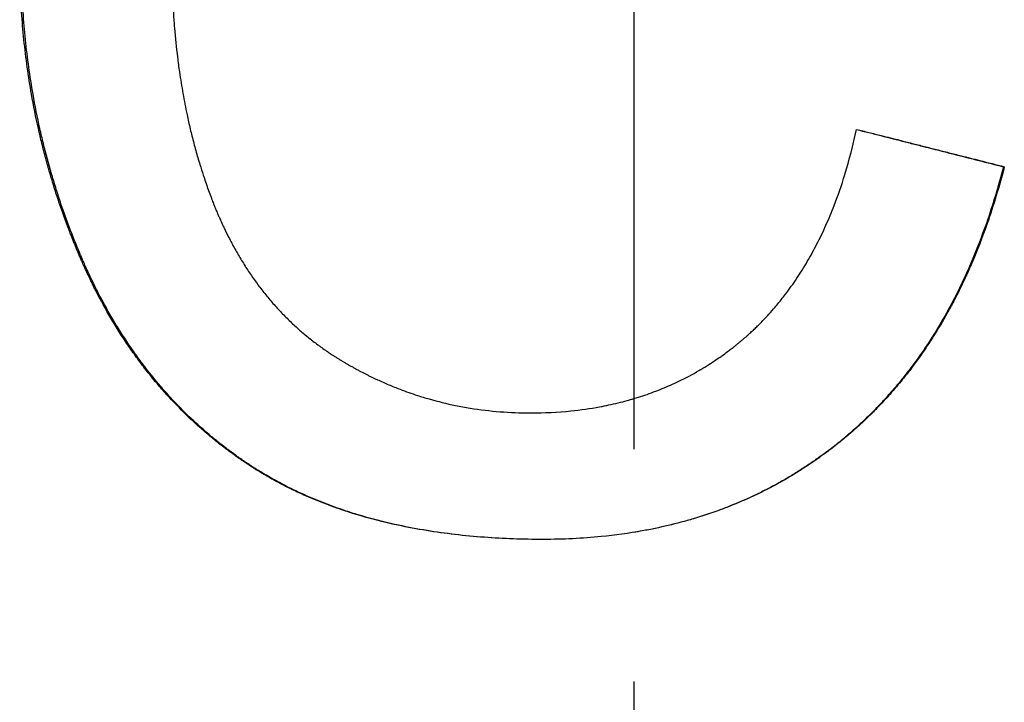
# Model space of a CAD drawing. Extents: x -4.3 to 4.3, y 0 to 15.
# Tile 7 of 13: x -0.264 to 0.16, y 11.244 to 11.538. Entities that reach past the tile are written whole.
import ezdxf

# ---------------------------------------------------------------- set-up
doc = ezdxf.new("R2010")
doc.units = 0
doc.header["$MEASUREMENT"] = 0
doc.linetypes.add('CHAIN', pattern=[0.7087, 0.4724, -0.0591, 0.1181, -0.0591])
doc.layers.get('0').update_dxf_attribs({"linetype": 'CONTINUOUS'})

msp = doc.modelspace()

# ---------------------------------------------------------------- linework, layer by layer
at = {"linetype": 'CHAIN'}
msp.add_line((0, 14.9875), (0, -0.045), dxfattribs=at)
msp.add_line((0.15925, 11.47488), (0.15965, 11.47488))
for points, knots in [([(-0.03896, 11.31427), (-0.04771, 11.31427), (-0.05618, 11.31457), (-0.06438, 11.31517), (-0.07297, 11.31581), (-0.08127, 11.31677), (-0.08925, 11.31807), (-0.09343, 11.31875), (-0.09753, 11.31952), (-0.10154, 11.32038), (-0.10776, 11.32171), (-0.11377, 11.32326), (-0.11959, 11.32503), (-0.12165, 11.32566), (-0.12368, 11.32631), (-0.12569, 11.327), (-0.12871, 11.32802), (-0.13166, 11.3291), (-0.13457, 11.33025), (-0.13747, 11.33139), (-0.14032, 11.3326), (-0.14311, 11.33387), (-0.14404, 11.33429), (-0.14496, 11.33472), (-0.14588, 11.33516), (-0.14729, 11.33583), (-0.14869, 11.33652), (-0.15007, 11.33722), (-0.15056, 11.33747), (-0.15104, 11.33772), (-0.15153, 11.33797), (-0.15249, 11.33847), (-0.15345, 11.33898), (-0.1544, 11.3395), (-0.15487, 11.33976), (-0.15534, 11.34002), (-0.15581, 11.34029), (-0.15676, 11.34081), (-0.15769, 11.34135), (-0.15862, 11.34189), (-0.15908, 11.34216), (-0.15954, 11.34244), (-0.16, 11.34271), (-0.16069, 11.34312), (-0.16138, 11.34354), (-0.16206, 11.34396), (-0.16274, 11.34439), (-0.16342, 11.34481), (-0.16409, 11.34524), (-0.16477, 11.34567), (-0.16544, 11.34611), (-0.1661, 11.34655), (-0.16633, 11.3467), (-0.16655, 11.34684), (-0.16677, 11.34699), (-0.16721, 11.34729), (-0.16765, 11.34758), (-0.16809, 11.34788), (-0.16831, 11.34803), (-0.16853, 11.34818), (-0.16875, 11.34833), (-0.16941, 11.34878), (-0.17006, 11.34923), (-0.17071, 11.34969), (-0.17115, 11.35), (-0.17158, 11.35031), (-0.17201, 11.35061), (-0.17287, 11.35123), (-0.17373, 11.35186), (-0.17458, 11.35249), (-0.175, 11.35281), (-0.17543, 11.35312), (-0.17585, 11.35344), (-0.17669, 11.35408), (-0.17753, 11.35473), (-0.17836, 11.35538), (-0.17878, 11.35571), (-0.17919, 11.35604), (-0.17961, 11.35637), (-0.18087, 11.35738), (-0.18213, 11.35841), (-0.18337, 11.35946), (-0.1842, 11.36016), (-0.18503, 11.36088), (-0.18585, 11.3616), (-0.1875, 11.36304), (-0.18912, 11.36451), (-0.19071, 11.36601), (-0.19151, 11.36676), (-0.1923, 11.36752), (-0.19309, 11.36829), (-0.19544, 11.37058), (-0.19774, 11.37295), (-0.19998, 11.37538), (-0.20148, 11.37701), (-0.20295, 11.37866), (-0.20439, 11.38034), (-0.20654, 11.38285), (-0.20864, 11.38543), (-0.21068, 11.38807), (-0.21135, 11.38894), (-0.21201, 11.38981), (-0.21267, 11.3907), (-0.21399, 11.39246), (-0.21528, 11.39426), (-0.21655, 11.39608), (-0.21718, 11.39699), (-0.21781, 11.39791), (-0.21843, 11.39884), (-0.21968, 11.40069), (-0.2209, 11.40258), (-0.2221, 11.40449), (-0.22269, 11.40544), (-0.22329, 11.40641), (-0.22387, 11.40738), (-0.22505, 11.40932), (-0.2262, 11.41129), (-0.22732, 11.41329), (-0.22788, 11.41428), (-0.22844, 11.41529), (-0.22899, 11.41631), (-0.2298, 11.4178), (-0.2306, 11.4193), (-0.23138, 11.42083), (-0.23163, 11.42131), (-0.23188, 11.4218), (-0.23213, 11.42229), (-0.23262, 11.42328), (-0.23311, 11.42426), (-0.2336, 11.42526), (-0.23384, 11.42575), (-0.23408, 11.42625), (-0.23433, 11.42675), (-0.23481, 11.42775), (-0.23528, 11.42876), (-0.23575, 11.42978), (-0.23599, 11.43028), (-0.23622, 11.43079), (-0.23645, 11.4313), (-0.2368, 11.43207), (-0.23714, 11.43284), (-0.23749, 11.43361), (-0.2376, 11.43386), (-0.23771, 11.43412), (-0.23783, 11.43438), (-0.23806, 11.4349), (-0.23828, 11.43542), (-0.23851, 11.43594), (-0.23862, 11.4362), (-0.23873, 11.43646), (-0.23884, 11.43672), (-0.23906, 11.43724), (-0.23929, 11.43776), (-0.23951, 11.43828), (-0.23962, 11.43855), (-0.23972, 11.43881), (-0.23983, 11.43907), (-0.24005, 11.43959), (-0.24027, 11.44012), (-0.24049, 11.44064), (-0.24059, 11.44091), (-0.2407, 11.44117), (-0.24081, 11.44143), (-0.24102, 11.44196), (-0.24124, 11.44248), (-0.24145, 11.44301), (-0.24155, 11.44327), (-0.24166, 11.44353), (-0.24176, 11.4438), (-0.24197, 11.44433), (-0.24218, 11.44485), (-0.24239, 11.44538), (-0.24249, 11.44564), (-0.2426, 11.44591), (-0.2427, 11.44617), (-0.24301, 11.44697), (-0.24331, 11.44776), (-0.24361, 11.44855), (-0.24381, 11.44908), (-0.24401, 11.44961), (-0.24421, 11.45015), (-0.24461, 11.45121), (-0.245, 11.45227), (-0.24538, 11.45334), (-0.24558, 11.45387), (-0.24577, 11.45441), (-0.24596, 11.45494), (-0.24651, 11.4565), (-0.24706, 11.45807), (-0.24759, 11.45965), (-0.24794, 11.46068), (-0.24828, 11.46172), (-0.24862, 11.46276), (-0.24929, 11.46484), (-0.24995, 11.46693), (-0.25058, 11.46902), (-0.2509, 11.47007), (-0.25121, 11.47112), (-0.25152, 11.47217), (-0.25213, 11.47428), (-0.25272, 11.47639), (-0.25329, 11.4785), (-0.25357, 11.47956), (-0.25385, 11.48062), (-0.25413, 11.48169), (-0.25467, 11.48381), (-0.2552, 11.48595), (-0.2557, 11.48809), (-0.25595, 11.48916), (-0.2562, 11.49023), (-0.25644, 11.49131), (-0.25754, 11.49619), (-0.25852, 11.50112), (-0.25939, 11.50608), (-0.26007, 11.50995), (-0.26069, 11.51385), (-0.26123, 11.51777), (-0.26232, 11.52561), (-0.26314, 11.53355), (-0.26368, 11.54158), (-0.26423, 11.54962), (-0.2645, 11.55775), (-0.2645, 11.56598)], [0, 0, 0, 0, 0.169201, 0.169201, 0.169201, 0.346633, 0.346633, 0.346633, 0.439465, 0.439465, 0.439465, 0.583228, 0.583228, 0.583228, 0.634158, 0.634158, 0.634158, 0.710554, 0.710554, 0.710554, 0.78695, 0.78695, 0.78695, 0.812416, 0.812416, 0.812416, 0.851649, 0.851649, 0.851649, 0.865418, 0.865418, 0.865418, 0.892955, 0.892955, 0.892955, 0.906724, 0.906724, 0.906724, 0.934261, 0.934261, 0.934261, 0.94803, 0.94803, 0.94803, 0.968683, 0.968683, 0.968683, 0.989336, 0.989336, 0.989336, 1.009989, 1.009989, 1.009989, 1.016873, 1.016873, 1.016873, 1.030642, 1.030642, 1.030642, 1.037526, 1.037526, 1.037526, 1.058179, 1.058179, 1.058179, 1.071948, 1.071948, 1.071948, 1.099485, 1.099485, 1.099485, 1.113254, 1.113254, 1.113254, 1.140791, 1.140791, 1.140791, 1.154559, 1.154559, 1.154559, 1.19677, 1.19677, 1.19677, 1.225212, 1.225212, 1.225212, 1.282097, 1.282097, 1.282097, 1.310539, 1.310539, 1.310539, 1.395865, 1.395865, 1.395865, 1.452749, 1.452749, 1.452749, 1.537474, 1.537474, 1.537474, 1.565314, 1.565314, 1.565314, 1.620994, 1.620994, 1.620994, 1.648834, 1.648834, 1.648834, 1.704514, 1.704514, 1.704514, 1.732354, 1.732354, 1.732354, 1.788034, 1.788034, 1.788034, 1.815874, 1.815874, 1.815874, 1.856823, 1.856823, 1.856823, 1.869932, 1.869932, 1.869932, 1.896149, 1.896149, 1.896149, 1.909257, 1.909257, 1.909257, 1.935474, 1.935474, 1.935474, 1.948583, 1.948583, 1.948583, 1.968245, 1.968245, 1.968245, 1.9748, 1.9748, 1.9748, 1.987908, 1.987908, 1.987908, 1.994463, 1.994463, 1.994463, 2.007571, 2.007571, 2.007571, 2.014125, 2.014125, 2.014125, 2.027234, 2.027234, 2.027234, 2.033788, 2.033788, 2.033788, 2.046897, 2.046897, 2.046897, 2.053451, 2.053451, 2.053451, 2.066559, 2.066559, 2.066559, 2.073114, 2.073114, 2.073114, 2.092776, 2.092776, 2.092776, 2.105885, 2.105885, 2.105885, 2.132102, 2.132102, 2.132102, 2.14521, 2.14521, 2.14521, 2.183608, 2.183608, 2.183608, 2.208896, 2.208896, 2.208896, 2.259473, 2.259473, 2.259473, 2.284762, 2.284762, 2.284762, 2.335339, 2.335339, 2.335339, 2.360627, 2.360627, 2.360627, 2.411204, 2.411204, 2.411204, 2.436493, 2.436493, 2.436493, 2.551484, 2.551484, 2.551484, 2.641187, 2.641187, 2.641187, 2.820594, 2.820594, 2.820594, 3, 3, 3, 3]), ([(-0.03896, 11.31427), (-0.04765, 11.31427), (-0.05607, 11.31457), (-0.06422, 11.31517), (-0.07279, 11.31581), (-0.08106, 11.31677), (-0.08903, 11.31807), (-0.0932, 11.31875), (-0.09728, 11.31952), (-0.10128, 11.32038), (-0.10748, 11.32171), (-0.11348, 11.32326), (-0.11928, 11.32503), (-0.12134, 11.32566), (-0.12337, 11.32631), (-0.12537, 11.327), (-0.12838, 11.32802), (-0.13133, 11.3291), (-0.13423, 11.33025), (-0.13519, 11.33063), (-0.13615, 11.33102), (-0.1371, 11.33141), (-0.13901, 11.3322), (-0.14089, 11.33302), (-0.14274, 11.33387), (-0.14367, 11.33429), (-0.14459, 11.33472), (-0.14551, 11.33516), (-0.14692, 11.33583), (-0.14831, 11.33652), (-0.14969, 11.33722), (-0.15018, 11.33747), (-0.15066, 11.33772), (-0.15114, 11.33797), (-0.1521, 11.33847), (-0.15306, 11.33898), (-0.154, 11.3395), (-0.15448, 11.33976), (-0.15495, 11.34002), (-0.15542, 11.34029), (-0.15636, 11.34081), (-0.15729, 11.34135), (-0.15822, 11.34189), (-0.15868, 11.34216), (-0.15914, 11.34244), (-0.1596, 11.34271), (-0.16029, 11.34312), (-0.16097, 11.34354), (-0.16165, 11.34396), (-0.16188, 11.3441), (-0.1621, 11.34425), (-0.16233, 11.34439), (-0.16278, 11.34467), (-0.16323, 11.34496), (-0.16368, 11.34524), (-0.1639, 11.34539), (-0.16413, 11.34553), (-0.16435, 11.34568), (-0.1648, 11.34597), (-0.16524, 11.34626), (-0.16568, 11.34655), (-0.16591, 11.3467), (-0.16613, 11.34684), (-0.16635, 11.34699), (-0.16679, 11.34729), (-0.16723, 11.34758), (-0.16767, 11.34788), (-0.16789, 11.34803), (-0.16811, 11.34818), (-0.16832, 11.34833), (-0.16898, 11.34878), (-0.16963, 11.34923), (-0.17028, 11.34969), (-0.17071, 11.35), (-0.17115, 11.35031), (-0.17158, 11.35061), (-0.17243, 11.35123), (-0.17329, 11.35186), (-0.17414, 11.35249), (-0.17456, 11.35281), (-0.17498, 11.35312), (-0.1754, 11.35344), (-0.17625, 11.35408), (-0.17708, 11.35473), (-0.17791, 11.35538), (-0.17833, 11.35571), (-0.17874, 11.35604), (-0.17915, 11.35637), (-0.18042, 11.35738), (-0.18167, 11.35841), (-0.1829, 11.35946), (-0.18374, 11.36016), (-0.18456, 11.36088), (-0.18538, 11.3616), (-0.18702, 11.36304), (-0.18864, 11.36451), (-0.19023, 11.36601), (-0.19103, 11.36676), (-0.19182, 11.36752), (-0.1926, 11.36829), (-0.19495, 11.37058), (-0.19724, 11.37295), (-0.19948, 11.37538), (-0.20097, 11.37701), (-0.20243, 11.37866), (-0.20387, 11.38034), (-0.20602, 11.38285), (-0.20811, 11.38543), (-0.21014, 11.38807), (-0.21081, 11.38894), (-0.21148, 11.38981), (-0.21213, 11.3907), (-0.21345, 11.39246), (-0.21474, 11.39426), (-0.216, 11.39608), (-0.21663, 11.39699), (-0.21726, 11.39791), (-0.21788, 11.39884), (-0.21912, 11.40069), (-0.22034, 11.40258), (-0.22153, 11.40449), (-0.22213, 11.40544), (-0.22272, 11.40641), (-0.22331, 11.40738), (-0.22448, 11.40932), (-0.22562, 11.41129), (-0.22675, 11.41329), (-0.22731, 11.41428), (-0.22786, 11.41529), (-0.22841, 11.41631), (-0.22922, 11.4178), (-0.23001, 11.4193), (-0.23079, 11.42083), (-0.23104, 11.42131), (-0.23129, 11.4218), (-0.23154, 11.42229), (-0.23204, 11.42328), (-0.23253, 11.42426), (-0.23301, 11.42526), (-0.23325, 11.42575), (-0.23349, 11.42625), (-0.23373, 11.42675), (-0.23421, 11.42775), (-0.23469, 11.42876), (-0.23515, 11.42978), (-0.23539, 11.43028), (-0.23562, 11.43079), (-0.23585, 11.4313), (-0.2362, 11.43207), (-0.23655, 11.43284), (-0.23689, 11.43361), (-0.237, 11.43386), (-0.23711, 11.43412), (-0.23723, 11.43438), (-0.23745, 11.4349), (-0.23768, 11.43542), (-0.2379, 11.43594), (-0.23801, 11.4362), (-0.23813, 11.43646), (-0.23824, 11.43672), (-0.23846, 11.43724), (-0.23868, 11.43776), (-0.2389, 11.43828), (-0.23901, 11.43855), (-0.23912, 11.43881), (-0.23923, 11.43907), (-0.23945, 11.43959), (-0.23966, 11.44012), (-0.23988, 11.44064), (-0.23999, 11.44091), (-0.24009, 11.44117), (-0.2402, 11.44143), (-0.24041, 11.44196), (-0.24063, 11.44248), (-0.24084, 11.44301), (-0.24094, 11.44327), (-0.24105, 11.44353), (-0.24115, 11.4438), (-0.24136, 11.44433), (-0.24157, 11.44485), (-0.24178, 11.44538), (-0.24188, 11.44564), (-0.24198, 11.44591), (-0.24208, 11.44617), (-0.24239, 11.44697), (-0.2427, 11.44776), (-0.243, 11.44855), (-0.2432, 11.44908), (-0.2434, 11.44961), (-0.24359, 11.45015), (-0.24399, 11.45121), (-0.24438, 11.45227), (-0.24476, 11.45334), (-0.24496, 11.45387), (-0.24515, 11.45441), (-0.24534, 11.45494), (-0.24589, 11.4565), (-0.24643, 11.45807), (-0.24696, 11.45965), (-0.24731, 11.46068), (-0.24765, 11.46172), (-0.24799, 11.46276), (-0.24866, 11.46484), (-0.24932, 11.46693), (-0.24995, 11.46902), (-0.25027, 11.47007), (-0.25058, 11.47112), (-0.25088, 11.47217), (-0.25149, 11.47428), (-0.25208, 11.47639), (-0.25265, 11.4785), (-0.25293, 11.47956), (-0.25321, 11.48062), (-0.25348, 11.48169), (-0.25403, 11.48381), (-0.25455, 11.48595), (-0.25506, 11.48809), (-0.25531, 11.48916), (-0.25555, 11.49023), (-0.25579, 11.49131), (-0.25689, 11.49619), (-0.25787, 11.50112), (-0.25874, 11.50608), (-0.25942, 11.50995), (-0.26003, 11.51385), (-0.26057, 11.51777), (-0.26166, 11.52561), (-0.26247, 11.53355), (-0.26301, 11.54158), (-0.26356, 11.54962), (-0.26383, 11.55775), (-0.26383, 11.56598)], [0.000637, 0.000637, 0.000637, 0.000637, 0.169201, 0.169201, 0.169201, 0.346633, 0.346633, 0.346633, 0.439465, 0.439465, 0.439465, 0.583228, 0.583228, 0.583228, 0.634158, 0.634158, 0.634158, 0.710554, 0.710554, 0.710554, 0.73602, 0.73602, 0.73602, 0.78695, 0.78695, 0.78695, 0.812416, 0.812416, 0.812416, 0.851649, 0.851649, 0.851649, 0.865418, 0.865418, 0.865418, 0.892955, 0.892955, 0.892955, 0.906724, 0.906724, 0.906724, 0.934261, 0.934261, 0.934261, 0.94803, 0.94803, 0.94803, 0.968683, 0.968683, 0.968683, 0.975567, 0.975567, 0.975567, 0.989336, 0.989336, 0.989336, 0.99622, 0.99622, 0.99622, 1.009989, 1.009989, 1.009989, 1.016873, 1.016873, 1.016873, 1.030642, 1.030642, 1.030642, 1.037526, 1.037526, 1.037526, 1.058179, 1.058179, 1.058179, 1.071948, 1.071948, 1.071948, 1.099485, 1.099485, 1.099485, 1.113254, 1.113254, 1.113254, 1.140791, 1.140791, 1.140791, 1.154559, 1.154559, 1.154559, 1.19677, 1.19677, 1.19677, 1.225212, 1.225212, 1.225212, 1.282097, 1.282097, 1.282097, 1.310539, 1.310539, 1.310539, 1.395865, 1.395865, 1.395865, 1.452749, 1.452749, 1.452749, 1.537474, 1.537474, 1.537474, 1.565314, 1.565314, 1.565314, 1.620994, 1.620994, 1.620994, 1.648834, 1.648834, 1.648834, 1.704514, 1.704514, 1.704514, 1.732354, 1.732354, 1.732354, 1.788034, 1.788034, 1.788034, 1.815874, 1.815874, 1.815874, 1.856823, 1.856823, 1.856823, 1.869932, 1.869932, 1.869932, 1.896149, 1.896149, 1.896149, 1.909257, 1.909257, 1.909257, 1.935474, 1.935474, 1.935474, 1.948583, 1.948583, 1.948583, 1.968245, 1.968245, 1.968245, 1.9748, 1.9748, 1.9748, 1.987908, 1.987908, 1.987908, 1.994463, 1.994463, 1.994463, 2.007571, 2.007571, 2.007571, 2.014125, 2.014125, 2.014125, 2.027234, 2.027234, 2.027234, 2.033788, 2.033788, 2.033788, 2.046897, 2.046897, 2.046897, 2.053451, 2.053451, 2.053451, 2.066559, 2.066559, 2.066559, 2.073114, 2.073114, 2.073114, 2.092776, 2.092776, 2.092776, 2.105885, 2.105885, 2.105885, 2.132102, 2.132102, 2.132102, 2.14521, 2.14521, 2.14521, 2.183608, 2.183608, 2.183608, 2.208896, 2.208896, 2.208896, 2.259473, 2.259473, 2.259473, 2.284762, 2.284762, 2.284762, 2.335339, 2.335339, 2.335339, 2.360627, 2.360627, 2.360627, 2.411204, 2.411204, 2.411204, 2.436493, 2.436493, 2.436493, 2.551484, 2.551484, 2.551484, 2.641187, 2.641187, 2.641187, 2.820594, 2.820594, 2.820594, 3, 3, 3, 3]), ([(-0.19912, 11.56634), (-0.19912, 11.56197), (-0.19905, 11.55765), (-0.19892, 11.5534), (-0.19878, 11.54914), (-0.19857, 11.54494), (-0.1983, 11.5408), (-0.19816, 11.53873), (-0.198, 11.53668), (-0.19783, 11.53464), (-0.19747, 11.53039), (-0.19704, 11.52621), (-0.19653, 11.52209), (-0.19627, 11.51995), (-0.19599, 11.51783), (-0.19568, 11.51572), (-0.19522, 11.51256), (-0.19472, 11.50944), (-0.19418, 11.50636), (-0.19363, 11.50328), (-0.19304, 11.50023), (-0.1924, 11.49723), (-0.19219, 11.49623), (-0.19197, 11.49523), (-0.19175, 11.49424), (-0.19128, 11.49218), (-0.1908, 11.49014), (-0.19029, 11.48811), (-0.19003, 11.48706), (-0.18976, 11.48602), (-0.18949, 11.48498), (-0.18894, 11.48291), (-0.18837, 11.48085), (-0.18778, 11.47882), (-0.18748, 11.4778), (-0.18718, 11.47678), (-0.18687, 11.47578), (-0.18641, 11.47426), (-0.18593, 11.47276), (-0.18544, 11.47127), (-0.18528, 11.47078), (-0.18512, 11.47028), (-0.18495, 11.46979), (-0.18462, 11.4688), (-0.18428, 11.46782), (-0.18394, 11.46684), (-0.18376, 11.46635), (-0.18359, 11.46586), (-0.18342, 11.46538), (-0.18307, 11.4644), (-0.18271, 11.46343), (-0.18235, 11.46247), (-0.18217, 11.46199), (-0.18199, 11.46151), (-0.1818, 11.46103), (-0.18153, 11.46031), (-0.18125, 11.4596), (-0.18097, 11.45888), (-0.18088, 11.45865), (-0.18078, 11.45841), (-0.18069, 11.45817), (-0.1805, 11.4577), (-0.18031, 11.45723), (-0.18011, 11.45676), (-0.18002, 11.45653), (-0.17992, 11.45629), (-0.17982, 11.45606), (-0.17953, 11.45536), (-0.17924, 11.45466), (-0.17894, 11.45397), (-0.17874, 11.45351), (-0.17854, 11.45305), (-0.17834, 11.45259), (-0.17793, 11.45167), (-0.17752, 11.45077), (-0.1771, 11.44987), (-0.17689, 11.44942), (-0.17668, 11.44897), (-0.17647, 11.44852), (-0.17584, 11.44718), (-0.17519, 11.44586), (-0.17452, 11.44456), (-0.17408, 11.44369), (-0.17363, 11.44282), (-0.17318, 11.44197), (-0.17226, 11.44026), (-0.17133, 11.43858), (-0.17037, 11.43693), (-0.16988, 11.43611), (-0.1694, 11.43529), (-0.1689, 11.43448), (-0.16792, 11.43286), (-0.1669, 11.43127), (-0.16587, 11.42971), (-0.16535, 11.42893), (-0.16482, 11.42816), (-0.16429, 11.4274), (-0.16322, 11.42587), (-0.16214, 11.42437), (-0.16102, 11.4229), (-0.16046, 11.42217), (-0.1599, 11.42144), (-0.15933, 11.42072), (-0.15819, 11.41929), (-0.15702, 11.41788), (-0.15583, 11.4165), (-0.15524, 11.41581), (-0.15463, 11.41513), (-0.15403, 11.41446), (-0.15281, 11.41311), (-0.15157, 11.4118), (-0.1503, 11.41051), (-0.14967, 11.40987), (-0.14902, 11.40923), (-0.14838, 11.4086), (-0.14709, 11.40735), (-0.14577, 11.40612), (-0.14442, 11.40493), (-0.14375, 11.40433), (-0.14307, 11.40374), (-0.14239, 11.40316), (-0.14136, 11.40228), (-0.14032, 11.40142), (-0.13926, 11.40058), (-0.13891, 11.4003), (-0.13856, 11.40003), (-0.1382, 11.39975), (-0.13749, 11.3992), (-0.13677, 11.39865), (-0.13605, 11.39812), (-0.13569, 11.39785), (-0.13533, 11.39758), (-0.13496, 11.39732), (-0.13423, 11.39679), (-0.1335, 11.39626), (-0.13275, 11.39575), (-0.13238, 11.39549), (-0.13201, 11.39524), (-0.13164, 11.39498), (-0.13107, 11.3946), (-0.13051, 11.39423), (-0.12994, 11.39385), (-0.12975, 11.39373), (-0.12956, 11.39361), (-0.12937, 11.39348), (-0.12899, 11.39324), (-0.12861, 11.39299), (-0.12822, 11.39275), (-0.12803, 11.39263), (-0.12784, 11.39251), (-0.12765, 11.39239), (-0.12726, 11.39215), (-0.12687, 11.39191), (-0.12649, 11.39168), (-0.12629, 11.39156), (-0.1261, 11.39144), (-0.1259, 11.39132), (-0.12551, 11.39109), (-0.12512, 11.39085), (-0.12473, 11.39062), (-0.12453, 11.39051), (-0.12434, 11.39039), (-0.12414, 11.39028), (-0.12375, 11.39005), (-0.12336, 11.38982), (-0.12296, 11.3896), (-0.12277, 11.38948), (-0.12257, 11.38937), (-0.12237, 11.38926), (-0.12198, 11.38904), (-0.12159, 11.38881), (-0.12119, 11.38859), (-0.121, 11.38848), (-0.1208, 11.38838), (-0.1206, 11.38827), (-0.12001, 11.38794), (-0.11941, 11.38762), (-0.11882, 11.3873), (-0.11842, 11.38708), (-0.11802, 11.38687), (-0.11763, 11.38666), (-0.11683, 11.38625), (-0.11603, 11.38584), (-0.11523, 11.38543), (-0.11484, 11.38523), (-0.11443, 11.38503), (-0.11403, 11.38483), (-0.11283, 11.38424), (-0.11162, 11.38366), (-0.11041, 11.3831), (-0.1096, 11.38273), (-0.10879, 11.38236), (-0.10798, 11.382), (-0.10636, 11.38128), (-0.10473, 11.38059), (-0.10308, 11.37993), (-0.10226, 11.3796), (-0.10144, 11.37928), (-0.10062, 11.37897), (-0.09814, 11.37802), (-0.09565, 11.37714), (-0.09314, 11.37632), (-0.09146, 11.37578), (-0.08978, 11.37527), (-0.08809, 11.37478), (-0.08435, 11.37371), (-0.08057, 11.37279), (-0.07675, 11.372), (-0.07466, 11.37157), (-0.07256, 11.37119), (-0.07044, 11.37084), (-0.06621, 11.37015), (-0.06192, 11.36964), (-0.05759, 11.3693), (-0.05326, 11.36895), (-0.04888, 11.36878), (-0.04445, 11.36878)], [0, 0, 0, 0, 0.107397, 0.107397, 0.107397, 0.214794, 0.214794, 0.214794, 0.268492, 0.268492, 0.268492, 0.380317, 0.380317, 0.380317, 0.438443, 0.438443, 0.438443, 0.525633, 0.525633, 0.525633, 0.612823, 0.612823, 0.612823, 0.641886, 0.641886, 0.641886, 0.702199, 0.702199, 0.702199, 0.733449, 0.733449, 0.733449, 0.795949, 0.795949, 0.795949, 0.827199, 0.827199, 0.827199, 0.874074, 0.874074, 0.874074, 0.889699, 0.889699, 0.889699, 0.920949, 0.920949, 0.920949, 0.936574, 0.936574, 0.936574, 0.967824, 0.967824, 0.967824, 0.983449, 0.983449, 0.983449, 1.006887, 1.006887, 1.006887, 1.014699, 1.014699, 1.014699, 1.030324, 1.030324, 1.030324, 1.038137, 1.038137, 1.038137, 1.061574, 1.061574, 1.061574, 1.077199, 1.077199, 1.077199, 1.108449, 1.108449, 1.108449, 1.124074, 1.124074, 1.124074, 1.170949, 1.170949, 1.170949, 1.202199, 1.202199, 1.202199, 1.264699, 1.264699, 1.264699, 1.295949, 1.295949, 1.295949, 1.358449, 1.358449, 1.358449, 1.389699, 1.389699, 1.389699, 1.452199, 1.452199, 1.452199, 1.483449, 1.483449, 1.483449, 1.545949, 1.545949, 1.545949, 1.577199, 1.577199, 1.577199, 1.639699, 1.639699, 1.639699, 1.670949, 1.670949, 1.670949, 1.733449, 1.733449, 1.733449, 1.764699, 1.764699, 1.764699, 1.811574, 1.811574, 1.811574, 1.827199, 1.827199, 1.827199, 1.858449, 1.858449, 1.858449, 1.874074, 1.874074, 1.874074, 1.905324, 1.905324, 1.905324, 1.920949, 1.920949, 1.920949, 1.944387, 1.944387, 1.944387, 1.952199, 1.952199, 1.952199, 1.967824, 1.967824, 1.967824, 1.975637, 1.975637, 1.975637, 1.991262, 1.991262, 1.991262, 1.999074, 1.999074, 1.999074, 2.014699, 2.014699, 2.014699, 2.022512, 2.022512, 2.022512, 2.038137, 2.038137, 2.038137, 2.045949, 2.045949, 2.045949, 2.061574, 2.061574, 2.061574, 2.069387, 2.069387, 2.069387, 2.092824, 2.092824, 2.092824, 2.108449, 2.108449, 2.108449, 2.139699, 2.139699, 2.139699, 2.155324, 2.155324, 2.155324, 2.202199, 2.202199, 2.202199, 2.233449, 2.233449, 2.233449, 2.295949, 2.295949, 2.295949, 2.327199, 2.327199, 2.327199, 2.420949, 2.420949, 2.420949, 2.483449, 2.483449, 2.483449, 2.621624, 2.621624, 2.621624, 2.697299, 2.697299, 2.697299, 2.84865, 2.84865, 2.84865, 3, 3, 3, 3]), ([(-0.04445, 11.36878), (-0.03852, 11.36878), (-0.03273, 11.36907), (-0.0271, 11.36963), (-0.02288, 11.37006), (-0.01874, 11.37065), (-0.01469, 11.37139), (-0.01334, 11.37164), (-0.012, 11.37191), (-0.01067, 11.3722), (-0.00801, 11.37276), (-0.00538, 11.3734), (-0.0028, 11.37412), (-0.0015, 11.37447), (-0.00022, 11.37485), (0.00105, 11.37524), (0.0036, 11.37602), (0.00611, 11.37687), (0.00858, 11.3778), (0.00982, 11.37826), (0.01105, 11.37874), (0.01226, 11.37924), (0.0147, 11.38023), (0.01709, 11.3813), (0.01945, 11.38244), (0.0224, 11.38386), (0.02529, 11.3854), (0.02811, 11.38704), (0.02868, 11.38737), (0.02924, 11.3877), (0.0298, 11.38804), (0.03093, 11.38872), (0.03204, 11.38941), (0.03314, 11.39012), (0.03369, 11.39048), (0.03424, 11.39084), (0.03479, 11.3912), (0.03561, 11.39175), (0.03642, 11.39231), (0.03723, 11.39287), (0.0375, 11.39306), (0.03777, 11.39325), (0.03804, 11.39344), (0.03884, 11.39402), (0.03964, 11.3946), (0.04044, 11.39519), (0.04097, 11.39559), (0.0415, 11.39599), (0.04202, 11.39639), (0.04228, 11.3966), (0.04254, 11.3968), (0.04281, 11.397), (0.0432, 11.39731), (0.04359, 11.39762), (0.04398, 11.39793), (0.04437, 11.39824), (0.04476, 11.39856), (0.04514, 11.39888), (0.04553, 11.39919), (0.04591, 11.39951), (0.0463, 11.39983), (0.04668, 11.40015), (0.04706, 11.40048), (0.04744, 11.40081), (0.04757, 11.40091), (0.0477, 11.40102), (0.04782, 11.40113), (0.0482, 11.40146), (0.04858, 11.40179), (0.04895, 11.40213), (0.0492, 11.40235), (0.04945, 11.40257), (0.0497, 11.40279), (0.05019, 11.40324), (0.05069, 11.4037), (0.05118, 11.40415), (0.05142, 11.40438), (0.05166, 11.40461), (0.05191, 11.40484), (0.05239, 11.4053), (0.05287, 11.40577), (0.05335, 11.40624), (0.05359, 11.40648), (0.05383, 11.40671), (0.05407, 11.40695), (0.05478, 11.40766), (0.05549, 11.40838), (0.05618, 11.40911), (0.05665, 11.4096), (0.05711, 11.41009), (0.05757, 11.41059), (0.05849, 11.41158), (0.05939, 11.41259), (0.06028, 11.41362), (0.06072, 11.41413), (0.06116, 11.41465), (0.0616, 11.41517), (0.06291, 11.41674), (0.06419, 11.41835), (0.06544, 11.41999), (0.06628, 11.42109), (0.0671, 11.4222), (0.0679, 11.42333), (0.06952, 11.4256), (0.07107, 11.42793), (0.07257, 11.43033), (0.07333, 11.43153), (0.07406, 11.43275), (0.07479, 11.43399), (0.07623, 11.43646), (0.07763, 11.439), (0.07896, 11.44161), (0.07963, 11.44291), (0.08029, 11.44423), (0.08093, 11.44557), (0.08221, 11.44825), (0.08344, 11.451), (0.08461, 11.45382), (0.08519, 11.45523), (0.08577, 11.45666), (0.08632, 11.4581), (0.088, 11.46243), (0.08955, 11.46692), (0.09098, 11.47157), (0.09288, 11.47776), (0.09456, 11.48423), (0.09603, 11.49098)], [0, 0, 0, 0, 0.166667, 0.166667, 0.166667, 0.291667, 0.291667, 0.291667, 0.333333, 0.333333, 0.333333, 0.416667, 0.416667, 0.416667, 0.458333, 0.458333, 0.458333, 0.541667, 0.541667, 0.541667, 0.583333, 0.583333, 0.583333, 0.666667, 0.666667, 0.666667, 0.770833, 0.770833, 0.770833, 0.791667, 0.791667, 0.791667, 0.833333, 0.833333, 0.833333, 0.854167, 0.854167, 0.854167, 0.885417, 0.885417, 0.885417, 0.895833, 0.895833, 0.895833, 0.927083, 0.927083, 0.927083, 0.947917, 0.947917, 0.947917, 0.958333, 0.958333, 0.958333, 0.973958, 0.973958, 0.973958, 0.989583, 0.989583, 0.989583, 1.005208, 1.005208, 1.005208, 1.020833, 1.020833, 1.020833, 1.026042, 1.026042, 1.026042, 1.041667, 1.041667, 1.041667, 1.052083, 1.052083, 1.052083, 1.072917, 1.072917, 1.072917, 1.083333, 1.083333, 1.083333, 1.104167, 1.104167, 1.104167, 1.114583, 1.114583, 1.114583, 1.145833, 1.145833, 1.145833, 1.166667, 1.166667, 1.166667, 1.208333, 1.208333, 1.208333, 1.229167, 1.229167, 1.229167, 1.291667, 1.291667, 1.291667, 1.333333, 1.333333, 1.333333, 1.416667, 1.416667, 1.416667, 1.458333, 1.458333, 1.458333, 1.541667, 1.541667, 1.541667, 1.583333, 1.583333, 1.583333, 1.666667, 1.666667, 1.666667, 1.708333, 1.708333, 1.708333, 1.833333, 1.833333, 1.833333, 2, 2, 2, 2]), ([(0.09601, 11.49092), (0.10299, 11.48915), (0.10997, 11.48738), (0.11694, 11.48561), (0.11871, 11.48516), (0.12047, 11.48472), (0.12223, 11.48427), (0.12311, 11.48404), (0.12399, 11.48382), (0.12488, 11.4836), (0.12752, 11.48293), (0.13016, 11.48226), (0.13281, 11.48159), (0.13457, 11.48114), (0.13633, 11.48069), (0.1381, 11.48024), (0.14515, 11.47846), (0.1522, 11.47667), (0.15925, 11.47488)], [0.0006047, 0.0006047, 0.0006047, 0.0006047, 0.0555941, 0.0555941, 0.0555941, 0.0694926, 0.0694926, 0.0694926, 0.0764419, 0.0764419, 0.0764419, 0.0972897, 0.0972897, 0.0972897, 0.1111882, 0.1111882, 0.1111882, 0.1667823, 0.1667823, 0.1667823, 0.1667823]), ([(0.09603, 11.49098), (0.09779, 11.49053), (0.09956, 11.49008), (0.10133, 11.48963), (0.1031, 11.48919), (0.10487, 11.48874), (0.10663, 11.48829), (0.10928, 11.48762), (0.11194, 11.48695), (0.11459, 11.48628), (0.11547, 11.48606), (0.11636, 11.48583), (0.11724, 11.48561), (0.11901, 11.48516), (0.12077, 11.48472), (0.12254, 11.48427), (0.12343, 11.48404), (0.12431, 11.48382), (0.12519, 11.4836), (0.12696, 11.48315), (0.12873, 11.4827), (0.13049, 11.48226), (0.13138, 11.48203), (0.13226, 11.48181), (0.13315, 11.48159), (0.13491, 11.48114), (0.13668, 11.48069), (0.13845, 11.48024), (0.13933, 11.48002), (0.14021, 11.4798), (0.1411, 11.47957), (0.14375, 11.4789), (0.1464, 11.47823), (0.14905, 11.47756), (0.15258, 11.47667), (0.15612, 11.47577), (0.15965, 11.47488)], [0, 0, 0, 0, 0.0138985, 0.0138985, 0.0138985, 0.0277971, 0.0277971, 0.0277971, 0.0486448, 0.0486448, 0.0486448, 0.0555941, 0.0555941, 0.0555941, 0.0694926, 0.0694926, 0.0694926, 0.0764419, 0.0764419, 0.0764419, 0.0903404, 0.0903404, 0.0903404, 0.0972897, 0.0972897, 0.0972897, 0.1111882, 0.1111882, 0.1111882, 0.1181375, 0.1181375, 0.1181375, 0.1389853, 0.1389853, 0.1389853, 0.1667823, 0.1667823, 0.1667823, 0.1667823]), ([(0.15965, 11.47488), (0.15748, 11.4664), (0.15502, 11.45826), (0.15229, 11.45044), (0.15022, 11.44452), (0.148, 11.43879), (0.14561, 11.43324), (0.1448, 11.43136), (0.14398, 11.4295), (0.14313, 11.42767), (0.14144, 11.42399), (0.13967, 11.4204), (0.13784, 11.4169), (0.13692, 11.41515), (0.13598, 11.41342), (0.13502, 11.41171), (0.13311, 11.40829), (0.13113, 11.40496), (0.12907, 11.40171), (0.12804, 11.40009), (0.12699, 11.39849), (0.12593, 11.39691), (0.1238, 11.39375), (0.12159, 11.39068), (0.11932, 11.38769), (0.11818, 11.38619), (0.11702, 11.38472), (0.11584, 11.38327), (0.11408, 11.38109), (0.11228, 11.37897), (0.11043, 11.37689), (0.10859, 11.37481), (0.1067, 11.37278), (0.10477, 11.37079), (0.10413, 11.37013), (0.10348, 11.36948), (0.10283, 11.36883), (0.10185, 11.36785), (0.10086, 11.36689), (0.09987, 11.36594), (0.09953, 11.36562), (0.0992, 11.3653), (0.09886, 11.36499), (0.09819, 11.36436), (0.09752, 11.36374), (0.09684, 11.36312), (0.0965, 11.36281), (0.09616, 11.3625), (0.09582, 11.3622), (0.09513, 11.36158), (0.09444, 11.36098), (0.09375, 11.36038), (0.09341, 11.36007), (0.09306, 11.35977), (0.09271, 11.35948), (0.09201, 11.35888), (0.09131, 11.35829), (0.0906, 11.3577), (0.09025, 11.35741), (0.08989, 11.35712), (0.08954, 11.35683), (0.089, 11.35639), (0.08847, 11.35596), (0.08793, 11.35553), (0.08775, 11.35539), (0.08757, 11.35525), (0.08739, 11.3551), (0.08703, 11.35482), (0.08667, 11.35454), (0.08631, 11.35425), (0.08613, 11.35411), (0.08595, 11.35397), (0.08576, 11.35383), (0.08522, 11.35341), (0.08467, 11.353), (0.08413, 11.35258), (0.08376, 11.35231), (0.0834, 11.35203), (0.08303, 11.35176), (0.08193, 11.35094), (0.08082, 11.35014), (0.07971, 11.34934), (0.07896, 11.34882), (0.07822, 11.34829), (0.07746, 11.34778), (0.07596, 11.34675), (0.07445, 11.34574), (0.07292, 11.34476), (0.07216, 11.34426), (0.07139, 11.34378), (0.07062, 11.3433), (0.06908, 11.34234), (0.06752, 11.3414), (0.06596, 11.34049), (0.06517, 11.34003), (0.06439, 11.33958), (0.06359, 11.33914), (0.06122, 11.3378), (0.05882, 11.33652), (0.05639, 11.3353), (0.05477, 11.33448), (0.05313, 11.33369), (0.05148, 11.33292), (0.04818, 11.33138), (0.04483, 11.32994), (0.04143, 11.32859), (0.03972, 11.32791), (0.03801, 11.32726), (0.03628, 11.32664), (0.03282, 11.32538), (0.02931, 11.32422), (0.02574, 11.32316), (0.02396, 11.32263), (0.02216, 11.32212), (0.02035, 11.32164), (0.01673, 11.32067), (0.01305, 11.3198), (0.00933, 11.31902), (0.00746, 11.31863), (0.00559, 11.31827), (0.00369, 11.31793), (-0.00208, 11.31689), (-0.00797, 11.31607), (-0.01399, 11.31547), (-0.02209, 11.31467), (-0.03041, 11.31427), (-0.03896, 11.31427)], [0, 0, 0, 0, 0.162343, 0.162343, 0.162343, 0.285182, 0.285182, 0.285182, 0.326848, 0.326848, 0.326848, 0.410182, 0.410182, 0.410182, 0.451848, 0.451848, 0.451848, 0.535182, 0.535182, 0.535182, 0.576848, 0.576848, 0.576848, 0.660182, 0.660182, 0.660182, 0.701848, 0.701848, 0.701848, 0.764348, 0.764348, 0.764348, 0.826848, 0.826848, 0.826848, 0.847682, 0.847682, 0.847682, 0.878932, 0.878932, 0.878932, 0.889348, 0.889348, 0.889348, 0.910182, 0.910182, 0.910182, 0.920598, 0.920598, 0.920598, 0.941432, 0.941432, 0.941432, 0.951848, 0.951848, 0.951848, 0.972682, 0.972682, 0.972682, 0.983098, 0.983098, 0.983098, 0.998723, 0.998723, 0.998723, 1.003932, 1.003932, 1.003932, 1.014348, 1.014348, 1.014348, 1.019557, 1.019557, 1.019557, 1.035182, 1.035182, 1.035182, 1.045598, 1.045598, 1.045598, 1.076848, 1.076848, 1.076848, 1.097682, 1.097682, 1.097682, 1.139348, 1.139348, 1.139348, 1.160182, 1.160182, 1.160182, 1.201848, 1.201848, 1.201848, 1.222682, 1.222682, 1.222682, 1.285182, 1.285182, 1.285182, 1.326848, 1.326848, 1.326848, 1.410182, 1.410182, 1.410182, 1.451848, 1.451848, 1.451848, 1.535182, 1.535182, 1.535182, 1.576848, 1.576848, 1.576848, 1.660182, 1.660182, 1.660182, 1.701848, 1.701848, 1.701848, 1.82901, 1.82901, 1.82901, 2, 2, 2, 2]), ([(0.15925, 11.47488), (0.15708, 11.4664), (0.15463, 11.45826), (0.15191, 11.45044), (0.14984, 11.44452), (0.14762, 11.43879), (0.14524, 11.43324), (0.14444, 11.43136), (0.14361, 11.4295), (0.14277, 11.42767), (0.14108, 11.42399), (0.13932, 11.4204), (0.13749, 11.4169), (0.13657, 11.41515), (0.13564, 11.41342), (0.13468, 11.41171), (0.13278, 11.40829), (0.1308, 11.40496), (0.12874, 11.40171), (0.12772, 11.40009), (0.12667, 11.39849), (0.12561, 11.39691), (0.12348, 11.39375), (0.12129, 11.39068), (0.11901, 11.38769), (0.11788, 11.38619), (0.11672, 11.38472), (0.11555, 11.38327), (0.11379, 11.38109), (0.11199, 11.37897), (0.11015, 11.37689), (0.10954, 11.37619), (0.10892, 11.37551), (0.1083, 11.37482), (0.10705, 11.37346), (0.10579, 11.37212), (0.10451, 11.37079), (0.10387, 11.37013), (0.10322, 11.36948), (0.10257, 11.36883), (0.10159, 11.36785), (0.10061, 11.36689), (0.09961, 11.36594), (0.09928, 11.36562), (0.09895, 11.3653), (0.09861, 11.36499), (0.09795, 11.36436), (0.09727, 11.36374), (0.09659, 11.36312), (0.09626, 11.36281), (0.09592, 11.3625), (0.09557, 11.3622), (0.09489, 11.36158), (0.09421, 11.36098), (0.09351, 11.36038), (0.09317, 11.36007), (0.09282, 11.35977), (0.09247, 11.35948), (0.09195, 11.35903), (0.09143, 11.35858), (0.0909, 11.35814), (0.09073, 11.358), (0.09055, 11.35785), (0.09037, 11.3577), (0.09002, 11.35741), (0.08967, 11.35712), (0.08931, 11.35683), (0.08913, 11.35668), (0.08896, 11.35654), (0.08878, 11.35639), (0.08842, 11.35611), (0.08807, 11.35582), (0.08771, 11.35553), (0.08753, 11.35539), (0.08735, 11.35525), (0.08717, 11.3551), (0.08681, 11.35482), (0.08645, 11.35454), (0.08609, 11.35425), (0.08591, 11.35411), (0.08573, 11.35397), (0.08555, 11.35383), (0.08501, 11.35341), (0.08446, 11.353), (0.08391, 11.35258), (0.08355, 11.35231), (0.08319, 11.35203), (0.08282, 11.35176), (0.08172, 11.35094), (0.08062, 11.35014), (0.0795, 11.34934), (0.07876, 11.34882), (0.07802, 11.34829), (0.07727, 11.34778), (0.07577, 11.34675), (0.07426, 11.34574), (0.07274, 11.34476), (0.07198, 11.34426), (0.07121, 11.34378), (0.07044, 11.3433), (0.0689, 11.34234), (0.06735, 11.3414), (0.06579, 11.34049), (0.06501, 11.34003), (0.06422, 11.33958), (0.06343, 11.33914), (0.06107, 11.3378), (0.05867, 11.33652), (0.05624, 11.3353), (0.05463, 11.33448), (0.053, 11.33369), (0.05135, 11.33292), (0.04806, 11.33138), (0.04472, 11.32994), (0.04132, 11.32859), (0.03962, 11.32791), (0.03791, 11.32726), (0.03619, 11.32664), (0.03274, 11.32538), (0.02923, 11.32422), (0.02567, 11.32316), (0.0239, 11.32263), (0.0221, 11.32212), (0.0203, 11.32164), (0.01669, 11.32067), (0.01302, 11.3198), (0.0093, 11.31902), (0.00744, 11.31863), (0.00557, 11.31827), (0.00368, 11.31793), (0.00246, 11.31771), (0.00123, 11.3175), (0, 11.31729)], [0, 0, 0, 0, 0.162343, 0.162343, 0.162343, 0.285182, 0.285182, 0.285182, 0.326848, 0.326848, 0.326848, 0.410182, 0.410182, 0.410182, 0.451848, 0.451848, 0.451848, 0.535182, 0.535182, 0.535182, 0.576848, 0.576848, 0.576848, 0.660182, 0.660182, 0.660182, 0.701848, 0.701848, 0.701848, 0.764348, 0.764348, 0.764348, 0.785182, 0.785182, 0.785182, 0.826848, 0.826848, 0.826848, 0.847682, 0.847682, 0.847682, 0.878932, 0.878932, 0.878932, 0.889348, 0.889348, 0.889348, 0.910182, 0.910182, 0.910182, 0.920598, 0.920598, 0.920598, 0.941432, 0.941432, 0.941432, 0.951848, 0.951848, 0.951848, 0.967473, 0.967473, 0.967473, 0.972682, 0.972682, 0.972682, 0.983098, 0.983098, 0.983098, 0.988307, 0.988307, 0.988307, 0.998723, 0.998723, 0.998723, 1.003932, 1.003932, 1.003932, 1.014348, 1.014348, 1.014348, 1.019557, 1.019557, 1.019557, 1.035182, 1.035182, 1.035182, 1.045598, 1.045598, 1.045598, 1.076848, 1.076848, 1.076848, 1.097682, 1.097682, 1.097682, 1.139348, 1.139348, 1.139348, 1.160182, 1.160182, 1.160182, 1.201848, 1.201848, 1.201848, 1.222682, 1.222682, 1.222682, 1.285182, 1.285182, 1.285182, 1.326848, 1.326848, 1.326848, 1.410182, 1.410182, 1.410182, 1.451848, 1.451848, 1.451848, 1.535182, 1.535182, 1.535182, 1.576848, 1.576848, 1.576848, 1.660182, 1.660182, 1.660182, 1.701848, 1.701848, 1.701848, 1.728858, 1.728858, 1.728858, 1.728858]), ([(-0.04434, 11.36878), (-0.03842, 11.36878), (-0.03265, 11.36907), (-0.02703, 11.36963), (-0.02282, 11.37006), (-0.0187, 11.37065), (-0.01466, 11.37139), (-0.01331, 11.37164), (-0.01197, 11.37191), (-0.01064, 11.3722), (-0.00799, 11.37276), (-0.00537, 11.3734), (-0.00279, 11.37412), (-0.00186, 11.37437), (-0.00093, 11.37464), (0, 11.37492)], [0, 0, 0, 0, 0.1666667, 0.1666667, 0.1666667, 0.2916667, 0.2916667, 0.2916667, 0.3333333, 0.3333333, 0.3333333, 0.4166667, 0.4166667, 0.4166667, 0.4468698, 0.4468698, 0.4468698, 0.4468698])]:
    msp.add_open_spline(points, degree=3, knots=knots)

doc.saveas('drawing.dxf')
